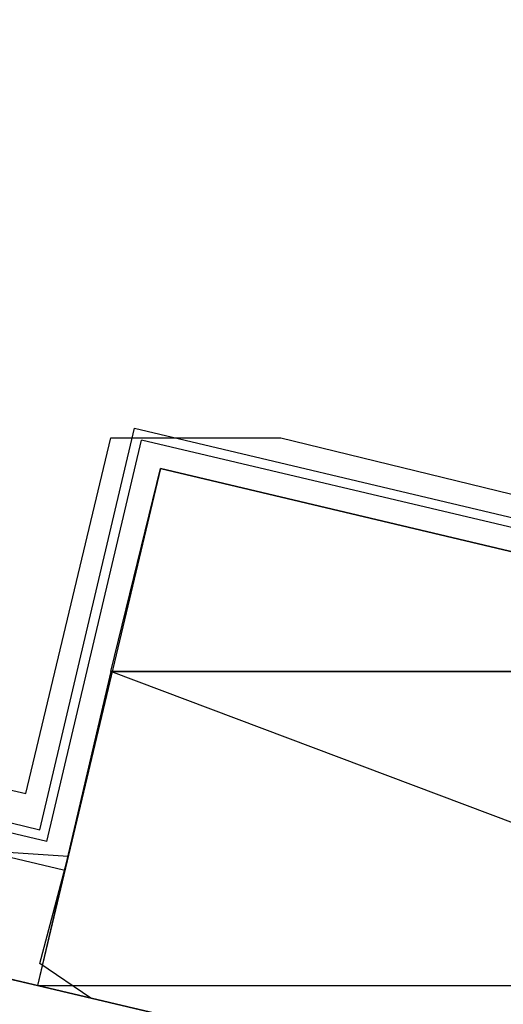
# Model space of a CAD drawing. Header units: feet. Extents: x -79 to 198, y -22 to 181.
# Tile 93 of 256: x 114.21 to 116.94, y 39.01 to 44.56. Entities that reach past the tile are written whole.
import ezdxf

# ---------------------------------------------------------------- set-up
doc = ezdxf.new("R2010")
doc.units = ezdxf.units.FT
for name, color, linetype in [('A-AREA-UNIDAD', 30, 'CONTINUOUS'), ('A-LINEA', 7, 'CONTINUOUS'), ('A-MURO-CONCRETO', 8, 'CONTINUOUS')]:
    doc.layers.add(name, color=color, linetype=linetype)

msp = doc.modelspace()

# ---------------------------------------------------------------- linework, layer by layer
at = {"layer": 'A-AREA-UNIDAD'}
for points in [[(98.32, 43.8756), (114.24, 40.1956), (114.72, 42.2044), (115.68, 42.2044), (118.96, 41.4044), (119.808, 41.4044), (119.84, 40.32), (119.392, 38.56), (124.96, 37.28), (125.072, 37.0489), (126.592, 39.3956), (128.032, 42.3289), (129.088, 45.1733), (129.84, 48.2133), (130.32, 51.9644), (130.32, 55.6089), (130.048, 58.2044), (129.12, 62.88), (128.88, 65.8489), (128.992, 69.2444), (129.6, 72.8889)], [(108.72, 21.7244), (112.288, 24.32), (118.8, 29.9556), (122.72, 34.0444), (124.928, 36.7644), (119.28, 37.9556), (119.232, 38.56), (119.008, 38.0089), (114.608, 39.04), (114.32, 39.2356), (114.48, 39.84), (113.152, 39.9289), (97.952, 43.5556)]]:
    msp.add_lwpolyline(points, dxfattribs=at)
at = {"layer": 'A-LINEA'}
for p, q in [((114.36, 39.9244), (98.08, 43.7778)), ((98.1467, 43.8044), (114.32, 39.9911)), ((97.92, 43.6711), (114.4533, 39.7644)), ((97.7733, 43.0311), (114.3067, 39.1111)), ((114.36, 39.9244), (114.8933, 42.1911)), ((119.0667, 41.2044), (114.8933, 42.1911))]:
    msp.add_line(p, q, dxfattribs=at)
for points in [[(114.32, 39.9911), (114.8533, 42.2578), (119.08, 41.2578)], [(114.3067, 39.1111), (119.16, 37.9644), (119.84, 40.8844), (115, 42.0311), (114.3067, 39.1111)], [(67.2267, 7.6444), (67.2667, 7.8178), (67.76, 9.9244), (68.1067, 9.9378), (69.9867, 17.8978), (72.5733, 17.2844), (72.7333, 17.9244), (80.72, 16.0444), (83.12, 15.4711), (87.16, 14.5111), (90.12, 27.0044), (94.6533, 25.9244), (94.8133, 26.5778), (97.52, 25.9378), (103.5333, 24.5111), (107.3733, 40.7511), (107.64, 40.6978), (108.9733, 40.3778), (112.68, 39.4978), (119.16, 37.9644), (119.2267, 38.2978), (125.3067, 36.8578)]]:
    msp.add_lwpolyline(points, dxfattribs=at)
at = {"layer": 'A-MURO-CONCRETO'}
for points in [[(115, 42.0311), (119.84, 40.8844), (114.72, 40.8844), (115, 42.0311), (115, 42.0311)], [(114.72, 40.8844), (114.3067, 39.1111), (119.4267, 39.1111), (114.72, 40.8844)], [(114.72, 40.8844), (119.84, 40.8844), (119.4267, 39.1111), (114.72, 40.8844), (114.72, 40.8844)], [(114.3067, 39.1111), (119.4267, 39.1111), (119.16, 37.9644), (114.3067, 39.1111), (114.3067, 39.1111)]]:
    msp.add_lwpolyline(points, dxfattribs=at)

doc.saveas('drawing.dxf')
